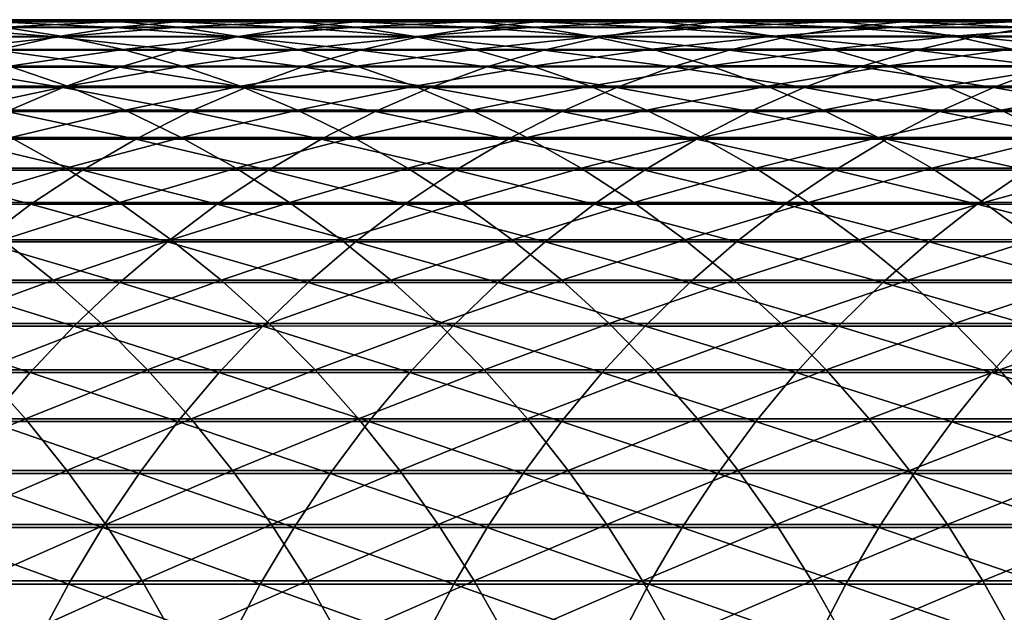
# Model space of a CAD drawing. Header units: metres. Extents: x -24 to 236, y -24 to 24.
# Tile 124 of 256: x 53.56 to 60.48, y 4.83 to 9. Entities that reach past the tile are written whole.
import ezdxf

# ---------------------------------------------------------------- set-up
doc = ezdxf.new("R2010")
doc.units = ezdxf.units.M
doc.layers.add('solid_10392024', color=7, linetype='CONTINUOUS')

msp = doc.modelspace()

# ---------------------------------------------------------------- linework, layer by layer
at = {"layer": 'solid_10392024'}
for points in [[(52.585678, 8.999969, 314.201599), (53.824661, 9.000005, 316.430511), (53.013229, 8.987483, 313.966858)], [(53.399639, 8.98604, 316.669708), (53.824661, 9.000005, 316.430511), (52.585678, 8.999969, 314.201599)], [(53.824661, 9.000005, 316.430511), (54.249722, 8.987519, 316.191254), (53.013229, 8.987483, 313.966858)], [(53.399639, 8.98604, 316.669708), (54.651859, 8.98617, 318.867004), (53.824661, 9.000005, 316.430511)], [(53.824661, 9.000005, 316.430511), (55.074291, 9.000135, 318.62323), (54.249722, 8.987519, 316.191254)], [(54.651859, 8.98617, 318.867004), (55.074291, 9.000135, 318.62323), (53.824661, 9.000005, 316.430511)], [(55.074291, 9.000135, 318.62323), (55.496758, 8.98765, 318.379425), (54.249722, 8.987519, 316.191254)], [(54.651859, 8.98617, 318.867004), (55.914646, 8.98635, 321.027893), (55.074291, 9.000135, 318.62323)], [(55.074291, 9.000135, 318.62323), (56.334385, 9.000317, 320.77951), (55.496758, 8.98765, 318.379425)], [(55.914646, 8.98635, 321.027893), (56.334385, 9.000317, 320.77951), (55.074291, 9.000135, 318.62323)], [(56.334385, 9.000317, 320.77951), (56.754154, 8.98783, 320.531097), (55.496758, 8.98765, 318.379425)], [(55.914646, 8.98635, 321.027893), (57.187828, 8.986536, 323.15213), (56.334385, 9.000317, 320.77951)], [(56.334385, 9.000317, 320.77951), (57.604755, 9.000503, 322.899048), (56.754154, 8.98783, 320.531097)], [(57.187828, 8.986536, 323.15213), (57.604755, 9.000503, 322.899048), (56.334385, 9.000317, 320.77951)], [(57.604755, 9.000503, 322.899048), (58.021721, 8.988016, 322.645935), (56.754154, 8.98783, 320.531097)], [(57.187828, 8.986536, 323.15213), (58.471222, 8.986692, 325.23941), (57.604755, 9.000503, 322.899048)], [(57.604755, 9.000503, 322.899048), (58.885231, 9.000659, 324.981567), (58.021721, 8.988016, 322.645935)], [(58.471222, 8.986692, 325.23941), (58.885231, 9.000659, 324.981567), (57.604755, 9.000503, 322.899048)], [(58.885231, 9.000659, 324.981567), (59.299274, 8.988173, 324.723724), (58.021721, 8.988016, 322.645935)], [(58.471222, 8.986692, 325.23941), (59.764652, 8.986794, 327.28949), (58.885231, 9.000659, 324.981567)], [(58.885231, 9.000659, 324.981567), (60.175617, 9.00076, 327.026825), (59.299274, 8.988173, 324.723724)], [(59.764652, 8.986794, 327.28949), (60.175617, 9.00076, 327.026825), (58.885231, 9.000659, 324.981567)], [(60.175617, 9.00076, 327.026825), (60.58662, 8.988273, 326.76413), (59.299274, 8.988173, 324.723724)], [(59.764652, 8.986794, 327.28949), (61.067944, 8.986822, 329.302094), (60.175617, 9.00076, 327.026825)], [(60.175617, 9.00076, 327.026825), (61.475742, 9.00079, 329.034515), (60.58662, 8.988273, 326.76413)], [(61.067944, 8.986822, 329.302094), (61.475742, 9.00079, 329.034515), (60.175617, 9.00076, 327.026825)], [(52.554688, 8.878997, 317.145264), (53.812061, 8.879126, 319.351593), (52.975899, 8.945664, 316.908203)], [(53.43956, 8.948583, 313.732758), (53.863419, 8.883382, 313.500061), (52.642418, 8.883426, 311.248505)], [(52.975899, 8.945664, 316.908203), (54.230705, 8.945794, 319.110016), (53.399639, 8.98604, 316.669708)], [(53.812061, 8.879126, 319.351593), (54.230705, 8.945794, 319.110016), (52.975899, 8.945664, 316.908203)], [(53.013229, 8.987483, 313.966858), (54.249722, 8.987519, 316.191254), (53.43956, 8.948583, 313.732758)], [(54.230705, 8.945794, 319.110016), (54.651859, 8.98617, 318.867004), (53.399639, 8.98604, 316.669708)], [(54.249722, 8.987519, 316.191254), (54.673565, 8.948619, 315.952728), (53.43956, 8.948583, 313.732758)], [(53.43956, 8.948583, 313.732758), (54.673565, 8.948619, 315.952728), (53.863419, 8.883382, 313.500061)], [(53.812061, 8.879126, 319.351593), (55.080208, 8.879304, 321.521698), (54.230705, 8.945794, 319.110016)], [(54.673565, 8.948619, 315.952728), (55.094948, 8.883417, 315.715546), (53.863419, 8.883382, 313.500061)], [(54.230705, 8.945794, 319.110016), (55.496178, 8.945973, 321.275543), (54.651859, 8.98617, 318.867004)], [(55.080208, 8.879304, 321.521698), (55.496178, 8.945973, 321.275543), (54.230705, 8.945794, 319.110016)], [(54.249722, 8.987519, 316.191254), (55.496758, 8.98765, 318.379425), (54.673565, 8.948619, 315.952728)], [(55.496178, 8.945973, 321.275543), (55.914646, 8.98635, 321.027893), (54.651859, 8.98617, 318.867004)], [(55.496758, 8.98765, 318.379425), (55.918015, 8.948749, 318.136353), (54.673565, 8.948619, 315.952728)], [(54.673565, 8.948619, 315.952728), (55.918015, 8.948749, 318.136353), (55.094948, 8.883417, 315.715546)], [(55.080208, 8.879304, 321.521698), (56.358967, 8.879487, 323.655243), (55.496178, 8.945973, 321.275543)], [(55.918015, 8.948749, 318.136353), (56.33683, 8.883546, 317.894653), (55.094948, 8.883417, 315.715546)], [(55.496178, 8.945973, 321.275543), (56.772156, 8.946158, 323.404449), (55.914646, 8.98635, 321.027893)], [(56.358967, 8.879487, 323.655243), (56.772156, 8.946158, 323.404449), (55.496178, 8.945973, 321.275543)], [(55.496758, 8.98765, 318.379425), (56.754154, 8.98783, 320.531097), (55.918015, 8.948749, 318.136353)], [(56.772156, 8.946158, 323.404449), (57.187828, 8.986536, 323.15213), (55.914646, 8.98635, 321.027893)], [(56.754154, 8.98783, 320.531097), (57.172726, 8.948928, 320.283386), (55.918015, 8.948749, 318.136353)], [(55.918015, 8.948749, 318.136353), (57.172726, 8.948928, 320.283386), (56.33683, 8.883546, 317.894653)], [(57.172726, 8.948928, 320.283386), (57.588867, 8.883724, 320.037109), (56.33683, 8.883546, 317.894653)], [(56.358967, 8.879487, 323.655243), (57.648167, 8.879642, 325.752014), (56.772156, 8.946158, 323.404449)], [(56.754154, 8.98783, 320.531097), (58.021721, 8.988016, 322.645935), (57.172726, 8.948928, 320.283386)], [(56.772156, 8.946158, 323.404449), (58.058464, 8.946314, 325.49649), (57.187828, 8.986536, 323.15213)], [(57.648167, 8.879642, 325.752014), (58.058464, 8.946314, 325.49649), (56.772156, 8.946158, 323.404449)], [(58.021721, 8.988016, 322.645935), (58.437496, 8.949113, 322.393555), (57.172726, 8.948928, 320.283386)], [(57.172726, 8.948928, 320.283386), (58.437496, 8.949113, 322.393555), (57.588867, 8.883724, 320.037109)], [(58.058464, 8.946314, 325.49649), (58.471222, 8.986692, 325.23941), (57.187828, 8.986536, 323.15213)], [(58.437496, 8.949113, 322.393555), (58.850857, 8.883908, 322.142639), (57.588867, 8.883724, 320.037109)], [(57.648167, 8.879642, 325.752014), (58.947647, 8.879741, 327.811676), (58.058464, 8.946314, 325.49649)], [(58.021721, 8.988016, 322.645935), (59.299274, 8.988173, 324.723724), (58.437496, 8.949113, 322.393555)], [(58.058464, 8.946314, 325.49649), (59.354927, 8.946414, 327.551361), (58.471222, 8.986692, 325.23941)], [(58.947647, 8.879741, 327.811676), (59.354927, 8.946414, 327.551361), (58.058464, 8.946314, 325.49649)], [(59.299274, 8.988173, 324.723724), (59.712135, 8.949268, 324.466583), (58.437496, 8.949113, 322.393555)], [(58.437496, 8.949113, 322.393555), (59.712135, 8.949268, 324.466583), (58.850857, 8.883908, 322.142639)], [(59.354927, 8.946414, 327.551361), (59.764652, 8.986794, 327.28949), (58.471222, 8.986692, 325.23941)], [(59.712135, 8.949268, 324.466583), (60.122597, 8.884063, 324.210938), (58.850857, 8.883908, 322.142639)], [(58.947647, 8.879741, 327.811676), (60.257244, 8.87977, 329.834015), (59.354927, 8.946414, 327.551361)], [(59.299274, 8.988173, 324.723724), (60.58662, 8.988273, 326.76413), (59.712135, 8.949268, 324.466583)], [(59.354927, 8.946414, 327.551361), (60.661381, 8.946444, 329.568848), (59.764652, 8.986794, 327.28949)], [(60.257244, 8.87977, 329.834015), (60.661381, 8.946444, 329.568848), (59.354927, 8.946414, 327.551361)], [(60.58662, 8.988273, 326.76413), (60.996445, 8.949368, 326.502197), (59.712135, 8.949268, 324.466583)], [(59.712135, 8.949268, 324.466583), (60.996445, 8.949368, 326.502197), (60.122597, 8.884063, 324.210938)], [(60.661381, 8.946444, 329.568848), (61.067944, 8.986822, 329.302094), (59.764652, 8.986794, 327.28949)], [(60.996445, 8.949368, 326.502197), (61.403893, 8.884162, 326.24176), (60.122597, 8.884063, 324.210938)], [(60.257244, 8.87977, 329.834015), (61.576786, 8.879724, 331.818695), (60.661381, 8.946444, 329.568848)], [(53.397167, 8.786361, 319.591034), (53.812061, 8.879126, 319.351593), (52.554688, 8.878997, 317.145264)], [(52.642418, 8.883426, 311.248505), (53.863419, 8.883382, 313.500061), (53.064915, 8.792116, 311.022186)], [(53.863419, 8.883382, 313.500061), (54.283554, 8.792072, 313.269379), (53.064915, 8.792116, 311.022186)], [(53.397167, 8.786361, 319.591034), (54.667961, 8.786537, 321.765656), (53.812061, 8.879126, 319.351593)], [(54.667961, 8.786537, 321.765656), (55.080208, 8.879304, 321.521698), (53.812061, 8.879126, 319.351593)], [(53.863419, 8.883382, 313.500061), (55.094948, 8.883417, 315.715546), (54.283554, 8.792072, 313.269379)], [(55.094948, 8.883417, 315.715546), (55.512634, 8.792108, 315.480469), (54.283554, 8.792072, 313.269379)], [(54.667961, 8.786537, 321.765656), (55.949474, 8.786719, 323.903809), (55.080208, 8.879304, 321.521698)], [(55.949474, 8.786719, 323.903809), (56.358967, 8.879487, 323.655243), (55.080208, 8.879304, 321.521698)], [(55.094948, 8.883417, 315.715546), (56.33683, 8.883546, 317.894653), (55.512634, 8.792108, 315.480469)], [(56.33683, 8.883546, 317.894653), (56.751968, 8.792235, 317.655121), (55.512634, 8.792108, 315.480469)], [(55.949474, 8.786719, 323.903809), (57.241543, 8.786872, 326.005249), (56.358967, 8.879487, 323.655243)], [(56.33683, 8.883546, 317.894653), (57.588867, 8.883724, 320.037109), (56.751968, 8.792235, 317.655121)], [(57.241543, 8.786872, 326.005249), (57.648167, 8.879642, 325.752014), (56.358967, 8.879487, 323.655243)], [(57.588867, 8.883724, 320.037109), (58.001354, 8.792412, 319.79303), (56.751968, 8.792235, 317.655121)], [(57.241543, 8.786872, 326.005249), (58.544014, 8.78697, 328.069672), (57.648167, 8.879642, 325.752014)], [(57.588867, 8.883724, 320.037109), (58.850857, 8.883908, 322.142639), (58.001354, 8.792412, 319.79303)], [(58.544014, 8.78697, 328.069672), (58.947647, 8.879741, 327.811676), (57.648167, 8.879642, 325.752014)], [(58.850857, 8.883908, 322.142639), (59.26059, 8.792594, 321.893921), (58.001354, 8.792412, 319.79303)], [(58.544014, 8.78697, 328.069672), (59.85672, 8.786999, 330.096802), (58.947647, 8.879741, 327.811676)], [(58.850857, 8.883908, 322.142639), (60.122597, 8.884063, 324.210938), (59.26059, 8.792594, 321.893921)], [(59.85672, 8.786999, 330.096802), (60.257244, 8.87977, 329.834015), (58.947647, 8.879741, 327.811676)], [(60.122597, 8.884063, 324.210938), (60.529461, 8.792747, 323.95755), (59.26059, 8.792594, 321.893921)], [(59.85672, 8.786999, 330.096802), (61.179508, 8.786953, 332.086365), (60.257244, 8.87977, 329.834015)], [(60.122597, 8.884063, 324.210938), (61.403893, 8.884162, 326.24176), (60.529461, 8.792747, 323.95755)], [(61.179508, 8.786953, 332.086365), (61.576786, 8.879724, 331.818695), (60.257244, 8.87977, 329.834015)], [(53.064915, 8.792116, 311.022186), (54.283554, 8.792072, 313.269379), (53.482426, 8.674966, 310.798523)], [(54.283554, 8.792072, 313.269379), (54.698734, 8.674923, 313.041443), (53.482426, 8.674966, 310.798523)], [(54.283554, 8.792072, 313.269379), (55.512634, 8.792108, 315.480469), (54.698734, 8.674923, 313.041443)], [(55.512634, 8.792108, 315.480469), (55.925396, 8.674958, 315.248169), (54.698734, 8.674923, 313.041443)], [(55.512634, 8.792108, 315.480469), (56.751968, 8.792235, 317.655121), (55.925396, 8.674958, 315.248169)], [(56.751968, 8.792235, 317.655121), (57.162212, 8.675083, 317.418365), (55.925396, 8.674958, 315.248169)], [(56.751968, 8.792235, 317.655121), (58.001354, 8.792412, 319.79303), (57.162212, 8.675083, 317.418365)], [(58.001354, 8.792412, 319.79303), (58.408981, 8.675258, 319.551788), (57.162212, 8.675083, 317.418365)], [(58.001354, 8.792412, 319.79303), (59.26059, 8.792594, 321.893921), (58.408981, 8.675258, 319.551788)], [(59.26059, 8.792594, 321.893921), (59.665489, 8.675437, 321.648163), (58.408981, 8.675258, 319.551788)], [(59.26059, 8.792594, 321.893921), (60.529461, 8.792747, 323.95755), (59.665489, 8.675437, 321.648163)], [(60.529461, 8.792747, 323.95755), (60.931522, 8.675588, 323.707153), (59.665489, 8.675437, 321.648163)], [(52.987232, 8.667773, 319.827576), (54.260643, 8.667947, 322.006683), (53.397167, 8.786361, 319.591034)], [(54.260643, 8.667947, 322.006683), (54.667961, 8.786537, 321.765656), (53.397167, 8.786361, 319.591034)], [(54.260643, 8.667947, 322.006683), (55.54488, 8.668126, 324.149414), (54.667961, 8.786537, 321.765656)], [(55.54488, 8.668126, 324.149414), (55.949474, 8.786719, 323.903809), (54.667961, 8.786537, 321.765656)], [(55.54488, 8.668126, 324.149414), (56.839783, 8.668277, 326.255463), (55.949474, 8.786719, 323.903809)], [(56.839783, 8.668277, 326.255463), (57.241543, 8.786872, 326.005249), (55.949474, 8.786719, 323.903809)], [(56.839783, 8.668277, 326.255463), (58.145206, 8.668374, 328.324554), (57.241543, 8.786872, 326.005249)], [(58.145206, 8.668374, 328.324554), (58.544014, 8.78697, 328.069672), (57.241543, 8.786872, 326.005249)], [(58.145206, 8.668374, 328.324554), (59.460991, 8.668403, 330.356445), (58.544014, 8.78697, 328.069672)], [(59.460991, 8.668403, 330.356445), (59.85672, 8.786999, 330.096802), (58.544014, 8.78697, 328.069672)], [(59.460991, 8.668403, 330.356445), (60.786983, 8.668357, 332.35083), (59.85672, 8.786999, 330.096802)], [(60.786983, 8.668357, 332.35083), (61.179508, 8.786953, 332.086365), (59.85672, 8.786999, 330.096802)], [(52.583469, 8.52371, 320.060577), (53.859455, 8.523881, 322.24411), (52.987232, 8.667773, 319.827576)], [(53.482426, 8.674966, 310.798523), (53.893726, 8.53232, 310.578186), (52.690147, 8.532405, 308.303619)], [(53.859455, 8.523881, 322.24411), (54.260643, 8.667947, 322.006683), (52.987232, 8.667773, 319.827576)], [(53.482426, 8.674966, 310.798523), (54.698734, 8.674923, 313.041443), (53.893726, 8.53232, 310.578186)], [(53.859455, 8.523881, 322.24411), (55.146374, 8.524057, 324.391327), (54.260643, 8.667947, 322.006683)], [(54.698734, 8.674923, 313.041443), (55.107742, 8.532277, 312.816864), (53.893726, 8.53232, 310.578186)], [(55.146374, 8.524057, 324.391327), (55.54488, 8.668126, 324.149414), (54.260643, 8.667947, 322.006683)], [(54.698734, 8.674923, 313.041443), (55.925396, 8.674958, 315.248169), (55.107742, 8.532277, 312.816864)], [(55.925396, 8.674958, 315.248169), (56.332016, 8.532311, 315.019318), (55.107742, 8.532277, 312.816864)], [(55.146374, 8.524057, 324.391327), (56.444069, 8.524205, 326.501923), (55.54488, 8.668126, 324.149414)], [(56.444069, 8.524205, 326.501923), (56.839783, 8.668277, 326.255463), (55.54488, 8.668126, 324.149414)], [(55.925396, 8.674958, 315.248169), (57.162212, 8.675083, 317.418365), (56.332016, 8.532311, 315.019318)], [(57.162212, 8.675083, 317.418365), (57.566353, 8.532435, 317.18515), (56.332016, 8.532311, 315.019318)], [(56.444069, 8.524205, 326.501923), (57.752399, 8.524302, 328.575623), (56.839783, 8.668277, 326.255463)], [(57.752399, 8.524302, 328.575623), (58.145206, 8.668374, 328.324554), (56.839783, 8.668277, 326.255463)], [(57.162212, 8.675083, 317.418365), (58.408981, 8.675258, 319.551788), (57.566353, 8.532435, 317.18515)], [(58.408981, 8.675258, 319.551788), (58.810543, 8.532606, 319.314148), (57.566353, 8.532435, 317.18515)], [(57.752399, 8.524302, 328.575623), (59.071213, 8.524329, 330.612183), (58.145206, 8.668374, 328.324554)], [(59.071213, 8.524329, 330.612183), (59.460991, 8.668403, 330.356445), (58.145206, 8.668374, 328.324554)], [(58.408981, 8.675258, 319.551788), (59.665489, 8.675437, 321.648163), (58.810543, 8.532606, 319.314148)], [(59.665489, 8.675437, 321.648163), (60.064365, 8.532784, 321.406036), (58.810543, 8.532606, 319.314148)], [(59.071213, 8.524329, 330.612183), (60.400364, 8.524284, 332.611328), (59.460991, 8.668403, 330.356445)], [(60.400364, 8.524284, 332.611328), (60.786983, 8.668357, 332.35083), (59.460991, 8.668403, 330.356445)], [(59.665489, 8.675437, 321.648163), (60.931522, 8.675588, 323.707153), (60.064365, 8.532784, 321.406036)], [(60.931522, 8.675588, 323.707153), (61.327606, 8.532931, 323.46048), (60.064365, 8.532784, 321.406036)], [(60.400364, 8.524284, 332.611328), (61.739704, 8.524174, 334.572784), (60.786983, 8.668357, 332.35083)], [(53.465576, 8.354763, 322.477203), (53.859455, 8.523881, 322.24411), (52.583469, 8.52371, 320.060577)], [(52.690147, 8.532405, 308.303619), (53.893726, 8.53232, 310.578186), (53.096199, 8.364679, 308.09137)], [(53.893726, 8.53232, 310.578186), (54.297607, 8.364596, 310.361847), (53.096199, 8.364679, 308.09137)], [(53.465576, 8.354763, 322.477203), (54.755127, 8.354937, 324.628815), (53.859455, 8.523881, 322.24411)], [(54.755127, 8.354937, 324.628815), (55.146374, 8.524057, 324.391327), (53.859455, 8.523881, 322.24411)], [(53.893726, 8.53232, 310.578186), (55.107742, 8.532277, 312.816864), (54.297607, 8.364596, 310.361847)], [(55.107742, 8.532277, 312.816864), (55.509369, 8.364555, 312.596375), (54.297607, 8.364596, 310.361847)], [(54.755127, 8.354937, 324.628815), (56.055565, 8.355082, 326.743866), (55.146374, 8.524057, 324.391327)], [(55.107742, 8.532277, 312.816864), (56.332016, 8.532311, 315.019318), (55.509369, 8.364555, 312.596375)], [(56.055565, 8.355082, 326.743866), (56.444069, 8.524205, 326.501923), (55.146374, 8.524057, 324.391327)], [(56.332016, 8.532311, 315.019318), (56.7313, 8.364589, 314.794586), (55.509369, 8.364555, 312.596375)], [(56.055565, 8.355082, 326.743866), (57.366749, 8.355175, 328.822113), (56.444069, 8.524205, 326.501923)], [(56.332016, 8.532311, 315.019318), (57.566353, 8.532435, 317.18515), (56.7313, 8.364589, 314.794586)], [(57.366749, 8.355175, 328.822113), (57.752399, 8.524302, 328.575623), (56.444069, 8.524205, 326.501923)], [(57.566353, 8.532435, 317.18515), (57.963203, 8.36471, 316.956146), (56.7313, 8.364589, 314.794586)], [(57.366749, 8.355175, 328.822113), (58.688538, 8.355203, 330.863281), (57.752399, 8.524302, 328.575623)], [(57.566353, 8.532435, 317.18515), (58.810543, 8.532606, 319.314148), (57.963203, 8.36471, 316.956146)], [(58.688538, 8.355203, 330.863281), (59.071213, 8.524329, 330.612183), (57.752399, 8.524302, 328.575623)], [(58.810543, 8.532606, 319.314148), (59.204861, 8.364878, 319.080811), (57.963203, 8.36471, 316.956146)], [(58.688538, 8.355203, 330.863281), (60.02079, 8.355159, 332.867065), (59.071213, 8.524329, 330.612183)], [(58.810543, 8.532606, 319.314148), (60.064365, 8.532784, 321.406036), (59.204861, 8.364878, 319.080811)], [(60.02079, 8.355159, 332.867065), (60.400364, 8.524284, 332.611328), (59.071213, 8.524329, 330.612183)], [(60.064365, 8.532784, 321.406036), (60.456047, 8.365051, 321.168274), (59.204861, 8.364878, 319.080811)], [(60.02079, 8.355159, 332.867065), (61.363361, 8.35505, 334.833252), (60.400364, 8.524284, 332.611328)], [(60.064365, 8.532784, 321.406036), (61.327606, 8.532931, 323.46048), (60.456047, 8.365051, 321.168274)], [(61.363361, 8.35505, 334.833252), (61.739704, 8.524174, 334.572784), (60.400364, 8.524284, 332.611328)], [(61.327606, 8.532931, 323.46048), (61.716545, 8.365196, 323.218262), (60.456047, 8.365051, 321.168274)], [(53.080162, 8.161091, 322.705292), (54.372288, 8.16126, 324.861206), (53.465576, 8.354763, 322.477203)], [(53.096199, 8.364679, 308.09137), (54.297607, 8.364596, 310.361847), (53.493599, 8.172371, 307.883606)], [(54.372288, 8.16126, 324.861206), (54.755127, 8.354937, 324.628815), (53.465576, 8.354763, 322.477203)], [(54.297607, 8.364596, 310.361847), (54.692886, 8.17229, 310.150085), (53.493599, 8.172371, 307.883606)], [(54.297607, 8.364596, 310.361847), (55.509369, 8.364555, 312.596375), (54.692886, 8.17229, 310.150085)], [(54.372288, 8.16126, 324.861206), (55.675411, 8.161401, 326.980621), (54.755127, 8.354937, 324.628815)], [(55.509369, 8.364555, 312.596375), (55.902443, 8.172249, 312.380554), (54.692886, 8.17229, 310.150085)], [(55.675411, 8.161401, 326.980621), (56.055565, 8.355082, 326.743866), (54.755127, 8.354937, 324.628815)], [(55.509369, 8.364555, 312.596375), (56.7313, 8.364589, 314.794586), (55.902443, 8.172249, 312.380554)], [(55.675411, 8.161401, 326.980621), (56.989388, 8.161492, 329.063293), (56.055565, 8.355082, 326.743866)], [(56.7313, 8.364589, 314.794586), (57.122078, 8.172282, 314.574646), (55.902443, 8.172249, 312.380554)], [(56.989388, 8.161492, 329.063293), (57.366749, 8.355175, 328.822113), (56.055565, 8.355082, 326.743866)], [(56.7313, 8.364589, 314.794586), (57.963203, 8.36471, 316.956146), (57.122078, 8.172282, 314.574646)], [(56.989388, 8.161492, 329.063293), (58.314087, 8.161519, 331.108978), (57.366749, 8.355175, 328.822113)], [(57.963203, 8.36471, 316.956146), (58.351601, 8.1724, 316.732025), (57.122078, 8.172282, 314.574646)], [(58.314087, 8.161519, 331.108978), (58.688538, 8.355203, 330.863281), (57.366749, 8.355175, 328.822113)], [(57.963203, 8.36471, 316.956146), (59.204861, 8.364878, 319.080811), (58.351601, 8.1724, 316.732025)], [(58.314087, 8.161519, 331.108978), (59.649372, 8.161477, 333.11734), (58.688538, 8.355203, 330.863281)], [(59.204861, 8.364878, 319.080811), (59.590778, 8.172565, 318.852448), (58.351601, 8.1724, 316.732025)], [(59.649372, 8.161477, 333.11734), (60.02079, 8.355159, 332.867065), (58.688538, 8.355203, 330.863281)], [(59.204861, 8.364878, 319.080811), (60.456047, 8.365051, 321.168274), (59.590778, 8.172565, 318.852448)], [(60.456047, 8.365051, 321.168274), (60.839386, 8.172733, 320.935577), (59.590778, 8.172565, 318.852448)], [(59.649372, 8.161477, 333.11734), (60.995102, 8.161371, 335.088104), (60.02079, 8.355159, 332.867065)], [(60.995102, 8.161371, 335.088104), (61.363361, 8.35505, 334.833252), (60.02079, 8.355159, 332.867065)], [(60.456047, 8.365051, 321.168274), (61.716545, 8.365196, 323.218262), (60.839386, 8.172733, 320.935577)], [(53.493599, 8.172371, 307.883606), (53.88118, 7.956043, 307.681), (52.69434, 7.956136, 305.382721)], [(53.493599, 8.172371, 307.883606), (54.692886, 8.17229, 310.150085), (53.88118, 7.956043, 307.681)], [(54.692886, 8.17229, 310.150085), (55.078396, 7.955964, 309.943573), (53.88118, 7.956043, 307.681)], [(54.692886, 8.17229, 310.150085), (55.902443, 8.172249, 312.380554), (55.078396, 7.955964, 309.943573)], [(55.902443, 8.172249, 312.380554), (56.285801, 7.955925, 312.170074), (55.078396, 7.955964, 309.943573)], [(55.902443, 8.172249, 312.380554), (57.122078, 8.172282, 314.574646), (56.285801, 7.955925, 312.170074)], [(57.122078, 8.172282, 314.574646), (57.503201, 7.955956, 314.360138), (56.285801, 7.955925, 312.170074)], [(57.122078, 8.172282, 314.574646), (58.351601, 8.1724, 316.732025), (57.503201, 7.955956, 314.360138)], [(58.351601, 8.1724, 316.732025), (58.730396, 7.956072, 316.513428), (57.503201, 7.955956, 314.360138)], [(58.351601, 8.1724, 316.732025), (59.590778, 8.172565, 318.852448), (58.730396, 7.956072, 316.513428)], [(59.590778, 8.172565, 318.852448), (59.967159, 7.956232, 318.6297), (58.730396, 7.956072, 316.513428)], [(59.590778, 8.172565, 318.852448), (60.839386, 8.172733, 320.935577), (59.967159, 7.956232, 318.6297)], [(60.839386, 8.172733, 320.935577), (61.213249, 7.956396, 320.708649), (59.967159, 7.956232, 318.6297)], [(52.70435, 7.943432, 322.927673), (53.998985, 7.943596, 325.087799), (53.080162, 8.161091, 322.705292)], [(53.998985, 7.943596, 325.087799), (54.372288, 8.16126, 324.861206), (53.080162, 8.161091, 322.705292)], [(53.998985, 7.943596, 325.087799), (55.304722, 7.943735, 327.211487), (54.372288, 8.16126, 324.861206)], [(55.304722, 7.943735, 327.211487), (55.675411, 8.161401, 326.980621), (54.372288, 8.16126, 324.861206)], [(55.304722, 7.943735, 327.211487), (56.621426, 7.943823, 329.298492), (55.675411, 8.161401, 326.980621)], [(56.621426, 7.943823, 329.298492), (56.989388, 8.161492, 329.063293), (55.675411, 8.161401, 326.980621)], [(56.621426, 7.943823, 329.298492), (57.948963, 7.94385, 331.348541), (56.989388, 8.161492, 329.063293)], [(57.948963, 7.94385, 331.348541), (58.314087, 8.161519, 331.108978), (56.989388, 8.161492, 329.063293)], [(57.948963, 7.94385, 331.348541), (59.287205, 7.943808, 333.361328), (58.314087, 8.161519, 331.108978)], [(59.287205, 7.943808, 333.361328), (59.649372, 8.161477, 333.11734), (58.314087, 8.161519, 331.108978)], [(59.287205, 7.943808, 333.361328), (60.636021, 7.943705, 335.336639), (59.649372, 8.161477, 333.11734)], [(60.636021, 7.943705, 335.336639), (60.995102, 8.161371, 335.088104), (59.649372, 8.161477, 333.11734)], [(52.339237, 7.702427, 323.143738), (53.636318, 7.702587, 325.307922), (52.70435, 7.943432, 322.927673)], [(52.69434, 7.956136, 305.382721), (53.88118, 7.956043, 307.681), (53.072895, 7.716422, 305.189575)], [(53.636318, 7.702587, 325.307922), (53.998985, 7.943596, 325.087799), (52.70435, 7.943432, 322.927673)], [(53.88118, 7.956043, 307.681), (54.257801, 7.716332, 307.484131), (53.072895, 7.716422, 305.189575)], [(53.636318, 7.702587, 325.307922), (54.944595, 7.702721, 327.43576), (53.998985, 7.943596, 325.087799)], [(53.88118, 7.956043, 307.681), (55.078396, 7.955964, 309.943573), (54.257801, 7.716332, 307.484131)], [(54.944595, 7.702721, 327.43576), (55.304722, 7.943735, 327.211487), (53.998985, 7.943596, 325.087799)], [(55.078396, 7.955964, 309.943573), (55.453007, 7.716256, 309.742889), (54.257801, 7.716332, 307.484131)], [(54.944595, 7.702721, 327.43576), (56.263943, 7.702807, 329.526978), (55.304722, 7.943735, 327.211487)], [(55.078396, 7.955964, 309.943573), (56.285801, 7.955925, 312.170074), (55.453007, 7.716256, 309.742889)], [(56.263943, 7.702807, 329.526978), (56.621426, 7.943823, 329.298492), (55.304722, 7.943735, 327.211487)], [(56.285801, 7.955925, 312.170074), (56.658318, 7.716217, 311.965546), (55.453007, 7.716256, 309.742889)], [(56.263943, 7.702807, 329.526978), (57.594238, 7.702832, 331.581268), (56.621426, 7.943823, 329.298492)], [(56.285801, 7.955925, 312.170074), (57.503201, 7.955956, 314.360138), (56.658318, 7.716217, 311.965546)], [(57.594238, 7.702832, 331.581268), (57.948963, 7.94385, 331.348541), (56.621426, 7.943823, 329.298492)], [(57.503201, 7.955956, 314.360138), (57.873547, 7.716248, 314.151703), (56.658318, 7.716217, 311.965546)], [(57.503201, 7.955956, 314.360138), (58.730396, 7.956072, 316.513428), (57.873547, 7.716248, 314.151703)], [(57.594238, 7.702832, 331.581268), (58.935356, 7.702792, 333.598419), (57.948963, 7.94385, 331.348541)], [(58.730396, 7.956072, 316.513428), (59.098484, 7.71636, 316.301025), (57.873547, 7.716248, 314.151703)], [(58.935356, 7.702792, 333.598419), (59.287205, 7.943808, 333.361328), (57.948963, 7.94385, 331.348541)], [(58.730396, 7.956072, 316.513428), (59.967159, 7.956232, 318.6297), (59.098484, 7.71636, 316.301025)], [(58.935356, 7.702792, 333.598419), (60.287163, 7.702692, 335.578094), (59.287205, 7.943808, 333.361328)], [(59.967159, 7.956232, 318.6297), (60.332897, 7.716515, 318.413269), (59.098484, 7.71636, 316.301025)], [(60.287163, 7.702692, 335.578094), (60.636021, 7.943705, 335.336639), (59.287205, 7.943808, 333.361328)], [(59.967159, 7.956232, 318.6297), (61.213249, 7.956396, 320.708649), (60.332897, 7.716515, 318.413269)], [(60.287163, 7.702692, 335.578094), (61.649536, 7.702548, 337.52005), (60.636021, 7.943705, 335.336639)], [(61.213249, 7.956396, 320.708649), (61.576546, 7.716674, 320.488129), (60.332897, 7.716515, 318.413269)], [(53.285343, 7.438939, 325.520996), (53.636318, 7.702587, 325.307922), (52.339237, 7.702427, 323.143738)], [(53.072895, 7.716422, 305.189575), (54.257801, 7.716332, 307.484131), (53.439323, 7.45403, 305.002625)], [(53.285343, 7.438939, 325.520996), (54.596081, 7.439068, 327.652832), (53.636318, 7.702587, 325.307922)], [(54.257801, 7.716332, 307.484131), (54.622353, 7.453943, 307.293549), (53.439323, 7.45403, 305.002625)], [(54.596081, 7.439068, 327.652832), (54.944595, 7.702721, 327.43576), (53.636318, 7.702587, 325.307922)], [(54.257801, 7.716332, 307.484131), (55.453007, 7.716256, 309.742889), (54.622353, 7.453943, 307.293549)], [(54.596081, 7.439068, 327.652832), (55.917992, 7.439151, 329.748077), (54.944595, 7.702721, 327.43576)], [(55.453007, 7.716256, 309.742889), (55.815613, 7.453868, 309.548645), (54.622353, 7.453943, 307.293549)], [(55.917992, 7.439151, 329.748077), (56.263943, 7.702807, 329.526978), (54.944595, 7.702721, 327.43576)], [(55.453007, 7.716256, 309.742889), (56.658318, 7.716217, 311.965546), (55.815613, 7.453868, 309.548645)], [(56.658318, 7.716217, 311.965546), (57.018902, 7.453832, 311.767578), (55.815613, 7.453868, 309.548645)], [(55.917992, 7.439151, 329.748077), (57.250954, 7.439176, 331.806519), (56.263943, 7.702807, 329.526978)], [(57.250954, 7.439176, 331.806519), (57.594238, 7.702832, 331.581268), (56.263943, 7.702807, 329.526978)], [(56.658318, 7.716217, 311.965546), (57.873547, 7.716248, 314.151703), (57.018902, 7.453832, 311.767578)], [(57.873547, 7.716248, 314.151703), (58.232029, 7.453861, 313.949921), (57.018902, 7.453832, 311.767578)], [(57.250954, 7.439176, 331.806519), (58.594852, 7.439137, 333.82782), (57.594238, 7.702832, 331.581268)], [(58.594852, 7.439137, 333.82782), (58.935356, 7.702792, 333.598419), (57.594238, 7.702832, 331.581268)], [(57.873547, 7.716248, 314.151703), (59.098484, 7.71636, 316.301025), (58.232029, 7.453861, 313.949921)], [(59.098484, 7.71636, 316.301025), (59.454781, 7.453969, 316.095428), (58.232029, 7.453861, 313.949921)], [(58.594852, 7.439137, 333.82782), (59.949558, 7.439041, 335.811737), (58.935356, 7.702792, 333.598419)], [(59.949558, 7.439041, 335.811737), (60.287163, 7.702692, 335.578094), (58.935356, 7.702792, 333.598419)], [(59.098484, 7.71636, 316.301025), (60.332897, 7.716515, 318.413269), (59.454781, 7.453969, 316.095428)], [(60.332897, 7.716515, 318.413269), (60.686916, 7.454119, 318.203766), (59.454781, 7.453969, 316.095428)], [(59.949558, 7.439041, 335.811737), (61.314949, 7.438901, 337.757996), (60.287163, 7.702692, 335.578094)], [(61.314949, 7.438901, 337.757996), (61.649536, 7.702548, 337.52005), (60.287163, 7.702692, 335.578094)], [(60.332897, 7.716515, 318.413269), (61.576546, 7.716674, 320.488129), (60.686916, 7.454119, 318.203766)], [(53.439323, 7.45403, 305.002625), (53.792545, 7.169729, 304.822418), (52.621674, 7.169807, 302.499451)], [(52.947102, 7.153428, 325.726288), (54.260204, 7.153552, 327.862), (53.285343, 7.438939, 325.520996)], [(54.260204, 7.153552, 327.862), (54.596081, 7.439068, 327.652832), (53.285343, 7.438939, 325.520996)], [(53.439323, 7.45403, 305.002625), (54.622353, 7.453943, 307.293549), (53.792545, 7.169729, 304.822418)], [(54.622353, 7.453943, 307.293549), (54.97377, 7.169646, 307.109863), (53.792545, 7.169729, 304.822418)], [(54.260204, 7.153552, 327.862), (55.584587, 7.153632, 329.961182), (54.596081, 7.439068, 327.652832)], [(55.584587, 7.153632, 329.961182), (55.917992, 7.439151, 329.748077), (54.596081, 7.439068, 327.652832)], [(54.622353, 7.453943, 307.293549), (55.815613, 7.453868, 309.548645), (54.97377, 7.169646, 307.109863)], [(55.815613, 7.453868, 309.548645), (56.165154, 7.169574, 309.36142), (54.97377, 7.169646, 307.109863)], [(55.584587, 7.153632, 329.961182), (56.92012, 7.153656, 332.02359), (55.917992, 7.439151, 329.748077)], [(55.815613, 7.453868, 309.548645), (57.018902, 7.453832, 311.767578), (56.165154, 7.169574, 309.36142)], [(56.92012, 7.153656, 332.02359), (57.250954, 7.439176, 331.806519), (55.917992, 7.439151, 329.748077)], [(57.018902, 7.453832, 311.767578), (57.366493, 7.169539, 311.576721), (56.165154, 7.169574, 309.36142)], [(56.92012, 7.153656, 332.02359), (58.266697, 7.153618, 334.04892), (57.250954, 7.439176, 331.806519)], [(57.018902, 7.453832, 311.767578), (58.232029, 7.453861, 313.949921), (57.366493, 7.169539, 311.576721)], [(58.266697, 7.153618, 334.04892), (58.594852, 7.439137, 333.82782), (57.250954, 7.439176, 331.806519)], [(58.232029, 7.453861, 313.949921), (58.577591, 7.169568, 313.755432), (57.366493, 7.169539, 311.576721)], [(58.232029, 7.453861, 313.949921), (59.454781, 7.453969, 316.095428), (58.577591, 7.169568, 313.755432)], [(58.266697, 7.153618, 334.04892), (59.624195, 7.153525, 336.036926), (58.594852, 7.439137, 333.82782)], [(59.454781, 7.453969, 316.095428), (59.798237, 7.169672, 315.897247), (58.577591, 7.169568, 313.755432)], [(59.624195, 7.153525, 336.036926), (59.949558, 7.439041, 335.811737), (58.594852, 7.439137, 333.82782)], [(59.454781, 7.453969, 316.095428), (60.686916, 7.454119, 318.203766), (59.798237, 7.169672, 315.897247)], [(59.624195, 7.153525, 336.036926), (60.9925, 7.153392, 337.987335), (59.949558, 7.439041, 335.811737)], [(60.686916, 7.454119, 318.203766), (61.028183, 7.169816, 318.001801), (59.798237, 7.169672, 315.897247)], [(60.9925, 7.153392, 337.987335), (61.314949, 7.438901, 337.757996), (59.949558, 7.439041, 335.811737)], [(52.621674, 7.169807, 302.499451), (53.792545, 7.169729, 304.822418), (52.962318, 6.864431, 302.329803)], [(52.622581, 6.846892, 325.923279), (53.937958, 6.847012, 328.062683), (52.947102, 7.153428, 325.726288)], [(53.937958, 6.847012, 328.062683), (54.260204, 7.153552, 327.862), (52.947102, 7.153428, 325.726288)], [(53.792545, 7.169729, 304.822418), (54.131523, 6.864357, 304.649475), (52.962318, 6.864431, 302.329803)], [(53.792545, 7.169729, 304.822418), (54.97377, 7.169646, 307.109863), (54.131523, 6.864357, 304.649475)], [(53.937958, 6.847012, 328.062683), (55.264706, 6.847088, 330.165649), (54.260204, 7.153552, 327.862)], [(54.97377, 7.169646, 307.109863), (55.31102, 6.864277, 306.933563), (54.131523, 6.864357, 304.649475)], [(55.264706, 6.847088, 330.165649), (55.584587, 7.153632, 329.961182), (54.260204, 7.153552, 327.862)], [(54.97377, 7.169646, 307.109863), (56.165154, 7.169574, 309.36142), (55.31102, 6.864277, 306.933563)], [(55.264706, 6.847088, 330.165649), (56.602711, 6.84711, 332.231842), (55.584587, 7.153632, 329.961182)], [(56.165154, 7.169574, 309.36142), (56.500599, 6.864209, 309.181702), (55.31102, 6.864277, 306.933563)], [(56.602711, 6.84711, 332.231842), (56.92012, 7.153656, 332.02359), (55.584587, 7.153632, 329.961182)], [(56.165154, 7.169574, 309.36142), (57.366493, 7.169539, 311.576721), (56.500599, 6.864209, 309.181702)], [(57.366493, 7.169539, 311.576721), (57.700066, 6.864174, 311.393585), (56.500599, 6.864209, 309.181702)], [(56.602711, 6.84711, 332.231842), (57.951859, 6.847075, 334.261047), (56.92012, 7.153656, 332.02359)], [(57.951859, 6.847075, 334.261047), (58.266697, 7.153618, 334.04892), (56.92012, 7.153656, 332.02359)], [(57.366493, 7.169539, 311.576721), (58.577591, 7.169568, 313.755432), (57.700066, 6.864174, 311.393585)], [(58.577591, 7.169568, 313.755432), (58.909218, 6.864202, 313.568787), (57.700066, 6.864174, 311.393585)], [(57.951859, 6.847075, 334.261047), (59.312035, 6.846986, 336.25296), (58.266697, 7.153618, 334.04892)], [(59.312035, 6.846986, 336.25296), (59.624195, 7.153525, 336.036926), (58.266697, 7.153618, 334.04892)], [(58.577591, 7.169568, 313.755432), (59.798237, 7.169672, 315.897247), (58.909218, 6.864202, 313.568787)], [(59.798237, 7.169672, 315.897247), (60.127842, 6.864302, 315.707031), (58.909218, 6.864202, 313.568787)], [(59.312035, 6.846986, 336.25296), (60.683132, 6.846858, 338.207336), (59.624195, 7.153525, 336.036926)], [(60.683132, 6.846858, 338.207336), (60.9925, 7.153392, 337.987335), (59.624195, 7.153525, 336.036926)], [(59.798237, 7.169672, 315.897247), (61.028183, 7.169816, 318.001801), (60.127842, 6.864302, 315.707031)], [(61.028183, 7.169816, 318.001801), (61.355682, 6.864439, 317.808014), (60.127842, 6.864302, 315.707031)], [(52.962318, 6.864431, 302.329803), (54.131523, 6.864357, 304.649475), (53.287647, 6.53888, 302.167786)], [(54.131523, 6.864357, 304.649475), (54.455265, 6.53881, 304.484283), (53.287647, 6.53888, 302.167786)], [(54.131523, 6.864357, 304.649475), (55.31102, 6.864277, 306.933563), (54.455265, 6.53881, 304.484283)], [(55.31102, 6.864277, 306.933563), (55.633102, 6.538733, 306.765167), (54.455265, 6.53881, 304.484283)], [(55.31102, 6.864277, 306.933563), (56.500599, 6.864209, 309.181702), (55.633102, 6.538733, 306.765167)], [(56.500599, 6.864209, 309.181702), (56.820965, 6.538669, 309.010101), (55.633102, 6.538733, 306.765167)], [(56.500599, 6.864209, 309.181702), (57.700066, 6.864174, 311.393585), (56.820965, 6.538669, 309.010101)], [(57.700066, 6.864174, 311.393585), (58.018642, 6.538636, 311.218658), (56.820965, 6.538669, 309.010101)], [(57.700066, 6.864174, 311.393585), (58.909218, 6.864202, 313.568787), (58.018642, 6.538636, 311.218658)], [(58.909218, 6.864202, 313.568787), (59.225937, 6.538662, 313.390533), (58.018642, 6.538636, 311.218658)], [(58.909218, 6.864202, 313.568787), (60.127842, 6.864302, 315.707031), (59.225937, 6.538662, 313.390533)], [(60.127842, 6.864302, 315.707031), (60.442631, 6.538757, 315.525391), (59.225937, 6.538662, 313.390533)], [(60.127842, 6.864302, 315.707031), (61.355682, 6.864439, 317.808014), (60.442631, 6.538757, 315.525391)], [(61.355682, 6.864439, 317.808014), (61.668465, 6.538888, 317.622894), (60.442631, 6.538757, 315.525391)], [(52.312737, 6.520234, 326.111359), (53.630287, 6.520347, 328.254303), (52.622581, 6.846892, 325.923279)], [(53.630287, 6.520347, 328.254303), (53.937958, 6.847012, 328.062683), (52.622581, 6.846892, 325.923279)], [(53.630287, 6.520347, 328.254303), (54.959297, 6.52042, 330.36084), (53.937958, 6.847012, 328.062683)], [(54.959297, 6.52042, 330.36084), (55.264706, 6.847088, 330.165649), (53.937958, 6.847012, 328.062683)], [(54.959297, 6.52042, 330.36084), (56.299656, 6.520442, 332.430695), (55.264706, 6.847088, 330.165649)], [(56.299656, 6.520442, 332.430695), (56.602711, 6.84711, 332.231842), (55.264706, 6.847088, 330.165649)], [(56.299656, 6.520442, 332.430695), (57.651257, 6.520408, 334.463593), (56.602711, 6.84711, 332.231842)], [(57.651257, 6.520408, 334.463593), (57.951859, 6.847075, 334.261047), (56.602711, 6.84711, 332.231842)], [(57.651257, 6.520408, 334.463593), (59.013992, 6.520323, 336.459259), (57.951859, 6.847075, 334.261047)], [(59.013992, 6.520323, 336.459259), (59.312035, 6.846986, 336.25296), (57.951859, 6.847075, 334.261047)], [(59.013992, 6.520323, 336.459259), (60.387756, 6.520201, 338.417419), (59.312035, 6.846986, 336.25296)], [(60.387756, 6.520201, 338.417419), (60.683132, 6.846858, 338.207336), (59.312035, 6.846986, 336.25296)], [(60.387756, 6.520201, 338.417419), (61.772434, 6.520064, 340.33783), (60.683132, 6.846858, 338.207336)], [(53.338093, 6.174519, 328.436279), (53.630287, 6.520347, 328.254303), (52.312737, 6.520234, 326.111359)], [(53.287647, 6.53888, 302.167786), (53.59671, 6.194112, 302.013855), (52.440975, 6.194162, 299.665039)], [(53.287647, 6.53888, 302.167786), (54.455265, 6.53881, 304.484283), (53.59671, 6.194112, 302.013855)], [(53.338093, 6.174519, 328.436279), (54.66925, 6.174588, 330.546234), (53.630287, 6.520347, 328.254303)], [(54.455265, 6.53881, 304.484283), (54.762814, 6.194045, 304.327362), (53.59671, 6.194112, 302.013855)], [(54.66925, 6.174588, 330.546234), (54.959297, 6.52042, 330.36084), (53.630287, 6.520347, 328.254303)], [(54.455265, 6.53881, 304.484283), (55.633102, 6.538733, 306.765167), (54.762814, 6.194045, 304.327362)], [(54.66925, 6.174588, 330.546234), (56.011848, 6.174609, 332.619537), (54.959297, 6.52042, 330.36084)], [(55.633102, 6.538733, 306.765167), (55.939083, 6.193973, 306.605225), (54.762814, 6.194045, 304.327362)], [(56.011848, 6.174609, 332.619537), (56.299656, 6.520442, 332.430695), (54.959297, 6.52042, 330.36084)], [(55.633102, 6.538733, 306.765167), (56.820965, 6.538669, 309.010101), (55.939083, 6.193973, 306.605225)], [(56.820965, 6.538669, 309.010101), (57.125309, 6.193911, 308.847046), (55.939083, 6.193973, 306.605225)], [(56.011848, 6.174609, 332.619537), (57.36578, 6.174576, 334.655914), (56.299656, 6.520442, 332.430695)], [(57.36578, 6.174576, 334.655914), (57.651257, 6.520408, 334.463593), (56.299656, 6.520442, 332.430695)], [(56.820965, 6.538669, 309.010101), (58.018642, 6.538636, 311.218658), (57.125309, 6.193911, 308.847046)], [(58.018642, 6.538636, 311.218658), (58.321289, 6.193881, 311.05249), (57.125309, 6.193911, 308.847046)], [(57.36578, 6.174576, 334.655914), (58.730946, 6.174496, 336.655151), (57.651257, 6.520408, 334.463593)], [(58.730946, 6.174496, 336.655151), (59.013992, 6.520323, 336.459259), (57.651257, 6.520408, 334.463593)], [(58.018642, 6.538636, 311.218658), (59.225937, 6.538662, 313.390533), (58.321289, 6.193881, 311.05249)], [(59.225937, 6.538662, 313.390533), (59.526817, 6.193905, 313.221191), (58.321289, 6.193881, 311.05249)], [(58.730946, 6.174496, 336.655151), (60.107239, 6.174381, 338.616913), (59.013992, 6.520323, 336.459259)], [(60.107239, 6.174381, 338.616913), (60.387756, 6.520201, 338.417419), (59.013992, 6.520323, 336.459259)], [(59.225937, 6.538662, 313.390533), (60.442631, 6.538757, 315.525391), (59.526817, 6.193905, 313.221191)], [(60.442631, 6.538757, 315.525391), (60.741673, 6.193995, 315.352814), (59.526817, 6.193905, 313.221191)], [(60.107239, 6.174381, 338.616913), (61.494556, 6.174251, 340.540985), (60.387756, 6.520201, 338.417419)], [(61.494556, 6.174251, 340.540985), (61.772434, 6.520064, 340.33783), (60.387756, 6.520201, 338.417419)], [(60.442631, 6.538757, 315.525391), (61.668465, 6.538888, 317.622894), (60.741673, 6.193995, 315.352814)], [(52.440975, 6.194162, 299.665039), (53.59671, 6.194112, 302.013855), (52.73423, 5.831186, 299.522461)], [(53.59671, 6.194112, 302.013855), (53.888592, 5.831139, 301.8685), (52.73423, 5.831186, 299.522461)], [(53.062237, 5.810544, 328.608093), (54.39542, 5.810609, 330.721252), (53.338093, 6.174519, 328.436279)], [(54.39542, 5.810609, 330.721252), (54.66925, 6.174588, 330.546234), (53.338093, 6.174519, 328.436279)], [(53.59671, 6.194112, 302.013855), (54.762814, 6.194045, 304.327362), (53.888592, 5.831139, 301.8685)], [(54.762814, 6.194045, 304.327362), (55.053268, 5.831075, 304.179199), (53.888592, 5.831139, 301.8685)], [(54.39542, 5.810609, 330.721252), (55.740131, 5.810628, 332.797821), (54.66925, 6.174588, 330.546234)], [(55.740131, 5.810628, 332.797821), (56.011848, 6.174609, 332.619537), (54.66925, 6.174588, 330.546234)], [(54.762814, 6.194045, 304.327362), (55.939083, 6.193973, 306.605225), (55.053268, 5.831075, 304.179199)], [(55.939083, 6.193973, 306.605225), (56.22805, 5.831007, 306.454163), (55.053268, 5.831075, 304.179199)], [(55.740131, 5.810628, 332.797821), (57.096264, 5.810598, 334.837524), (56.011848, 6.174609, 332.619537)], [(55.939083, 6.193973, 306.605225), (57.125309, 6.193911, 308.847046), (56.22805, 5.831007, 306.454163)], [(57.096264, 5.810598, 334.837524), (57.36578, 6.174576, 334.655914), (56.011848, 6.174609, 332.619537)], [(57.125309, 6.193911, 308.847046), (57.412735, 5.830949, 308.693085), (56.22805, 5.831007, 306.454163)], [(57.096264, 5.810598, 334.837524), (58.463722, 5.810523, 336.840088), (57.36578, 6.174576, 334.655914)], [(57.125309, 6.193911, 308.847046), (58.321289, 6.193881, 311.05249), (57.412735, 5.830949, 308.693085)], [(58.463722, 5.810523, 336.840088), (58.730946, 6.174496, 336.655151), (57.36578, 6.174576, 334.655914)], [(58.321289, 6.193881, 311.05249), (58.607113, 5.830921, 310.895569), (57.412735, 5.830949, 308.693085)], [(58.321289, 6.193881, 311.05249), (59.526817, 6.193905, 313.221191), (58.607113, 5.830921, 310.895569)], [(58.463722, 5.810523, 336.840088), (59.842407, 5.810414, 338.805267), (58.730946, 6.174496, 336.655151)], [(59.526817, 6.193905, 313.221191), (59.810974, 5.830944, 313.061279), (58.607113, 5.830921, 310.895569)], [(59.842407, 5.810414, 338.805267), (60.107239, 6.174381, 338.616913), (58.730946, 6.174496, 336.655151)], [(59.526817, 6.193905, 313.221191), (60.741673, 6.193995, 315.352814), (59.810974, 5.830944, 313.061279)], [(60.741673, 6.193995, 315.352814), (61.024097, 5.831028, 315.18985), (59.810974, 5.830944, 313.061279)], [(59.842407, 5.810414, 338.805267), (61.232216, 5.810292, 340.732758), (60.107239, 6.174381, 338.616913)], [(61.232216, 5.810292, 340.732758), (61.494556, 6.174251, 340.540985), (60.107239, 6.174381, 338.616913)], [(52.73423, 5.831186, 299.522461), (53.888592, 5.831139, 301.8685), (53.009365, 5.451072, 299.388702)], [(53.888592, 5.831139, 301.8685), (54.162437, 5.451027, 301.732117), (53.009365, 5.451072, 299.388702)], [(53.888592, 5.831139, 301.8685), (55.053268, 5.831075, 304.179199), (54.162437, 5.451027, 301.732117)], [(55.053268, 5.831075, 304.179199), (55.325775, 5.450968, 304.040161), (54.162437, 5.451027, 301.732117)], [(55.053268, 5.831075, 304.179199), (56.22805, 5.831007, 306.454163), (55.325775, 5.450968, 304.040161)], [(56.22805, 5.831007, 306.454163), (56.499165, 5.450905, 306.312439), (55.325775, 5.450968, 304.040161)], [(56.22805, 5.831007, 306.454163), (57.412735, 5.830949, 308.693085), (56.499165, 5.450905, 306.312439)], [(57.412735, 5.830949, 308.693085), (57.682404, 5.45085, 308.548615), (56.499165, 5.450905, 306.312439)], [(57.412735, 5.830949, 308.693085), (58.607113, 5.830921, 310.895569), (57.682404, 5.45085, 308.548615)], [(58.607113, 5.830921, 310.895569), (58.875275, 5.450823, 310.748352), (57.682404, 5.45085, 308.548615)], [(58.607113, 5.830921, 310.895569), (59.810974, 5.830944, 313.061279), (58.875275, 5.450823, 310.748352)], [(59.810974, 5.830944, 313.061279), (60.077572, 5.450845, 312.911224), (58.875275, 5.450823, 310.748352)], [(59.810974, 5.830944, 313.061279), (61.024097, 5.831028, 315.18985), (60.077572, 5.450845, 312.911224)], [(61.024097, 5.831028, 315.18985), (61.28907, 5.450924, 315.036926), (60.077572, 5.450845, 312.911224)], [(52.803528, 5.429492, 328.769196), (54.138615, 5.429553, 330.885376), (53.062237, 5.810544, 328.608093)], [(54.138615, 5.429553, 330.885376), (54.39542, 5.810609, 330.721252), (53.062237, 5.810544, 328.608093)], [(54.138615, 5.429553, 330.885376), (55.485306, 5.42957, 332.964996), (54.39542, 5.810609, 330.721252)], [(55.485306, 5.42957, 332.964996), (55.740131, 5.810628, 332.797821), (54.39542, 5.810609, 330.721252)], [(55.485306, 5.42957, 332.964996), (56.843502, 5.429542, 335.007813), (55.740131, 5.810628, 332.797821)], [(56.843502, 5.429542, 335.007813), (57.096264, 5.810598, 334.837524), (55.740131, 5.810628, 332.797821)], [(56.843502, 5.429542, 335.007813), (58.213112, 5.429471, 337.01355), (57.096264, 5.810598, 334.837524)], [(58.213112, 5.429471, 337.01355), (58.463722, 5.810523, 336.840088), (57.096264, 5.810598, 334.837524)], [(58.213112, 5.429471, 337.01355), (59.59404, 5.42937, 338.981903), (58.463722, 5.810523, 336.840088)], [(59.59404, 5.42937, 338.981903), (59.842407, 5.810414, 338.805267), (58.463722, 5.810523, 336.840088)], [(59.59404, 5.42937, 338.981903), (60.986183, 5.429256, 340.912628), (59.842407, 5.810414, 338.805267)], [(60.986183, 5.429256, 340.912628), (61.232216, 5.810292, 340.732758), (59.842407, 5.810414, 338.805267)], [(52.562729, 5.032482, 328.919189), (53.899582, 5.032538, 331.038147), (52.803528, 5.429492, 328.769196)], [(53.899582, 5.032538, 331.038147), (54.138615, 5.429553, 330.885376), (52.803528, 5.429492, 328.769196)], [(53.009365, 5.451072, 299.388702), (54.162437, 5.451027, 301.732117), (53.265572, 5.054936, 299.26413)], [(54.162437, 5.451027, 301.732117), (54.417442, 5.054895, 301.605133), (53.265572, 5.054936, 299.26413)], [(53.899582, 5.032538, 331.038147), (55.248119, 5.032555, 333.120636), (54.138615, 5.429553, 330.885376)], [(55.248119, 5.032555, 333.120636), (55.485306, 5.42957, 332.964996), (54.138615, 5.429553, 330.885376)], [(54.162437, 5.451027, 301.732117), (55.325775, 5.450968, 304.040161), (54.417442, 5.054895, 301.605133)], [(55.325775, 5.450968, 304.040161), (55.579533, 5.054841, 303.910675), (54.417442, 5.054895, 301.605133)], [(55.248119, 5.032555, 333.120636), (56.608238, 5.032528, 335.166321), (55.485306, 5.42957, 332.964996)], [(55.325775, 5.450968, 304.040161), (56.499165, 5.450905, 306.312439), (55.579533, 5.054841, 303.910675)], [(56.608238, 5.032528, 335.166321), (56.843502, 5.429542, 335.007813), (55.485306, 5.42957, 332.964996)], [(56.499165, 5.450905, 306.312439), (56.751625, 5.054781, 306.180481), (55.579533, 5.054841, 303.910675)], [(56.499165, 5.450905, 306.312439), (57.682404, 5.45085, 308.548615), (56.751625, 5.054781, 306.180481)], [(56.608238, 5.032528, 335.166321), (57.979851, 5.032463, 337.174988), (56.843502, 5.429542, 335.007813)], [(57.682404, 5.45085, 308.548615), (57.933514, 5.054731, 308.414093), (56.751625, 5.054781, 306.180481)], [(57.979851, 5.032463, 337.174988), (58.213112, 5.429471, 337.01355), (56.843502, 5.429542, 335.007813)], [(57.682404, 5.45085, 308.548615), (58.875275, 5.450823, 310.748352), (57.933514, 5.054731, 308.414093)], [(58.875275, 5.450823, 310.748352), (59.124985, 5.054706, 310.611237), (57.933514, 5.054731, 308.414093)], [(57.979851, 5.032463, 337.174988), (59.362862, 5.032369, 339.146332), (58.213112, 5.429471, 337.01355)], [(59.362862, 5.032369, 339.146332), (59.59404, 5.42937, 338.981903), (58.213112, 5.429471, 337.01355)], [(58.875275, 5.450823, 310.748352), (60.077572, 5.450845, 312.911224), (59.124985, 5.054706, 310.611237)], [(60.077572, 5.450845, 312.911224), (60.325825, 5.054727, 312.771484), (59.124985, 5.054706, 310.611237)], [(59.362862, 5.032369, 339.146332), (60.757179, 5.032263, 341.080078), (59.59404, 5.42937, 338.981903)], [(60.757179, 5.032263, 341.080078), (60.986183, 5.429256, 340.912628), (59.59404, 5.42937, 338.981903)], [(60.077572, 5.450845, 312.911224), (61.28907, 5.450924, 315.036926), (60.325825, 5.054727, 312.771484)], [(61.28907, 5.450924, 315.036926), (61.535809, 5.0548, 314.894562), (60.325825, 5.054727, 312.771484)], [(53.265572, 5.054936, 299.26413), (54.417442, 5.054895, 301.605133), (53.50209, 4.643945, 299.149139)], [(54.417442, 5.054895, 301.605133), (54.652855, 4.643907, 301.487885), (53.50209, 4.643945, 299.149139)], [(54.417442, 5.054895, 301.605133), (55.579533, 5.054841, 303.910675), (54.652855, 4.643907, 301.487885)], [(55.579533, 5.054841, 303.910675), (55.813793, 4.643856, 303.791168), (54.652855, 4.643907, 301.487885)], [(55.579533, 5.054841, 303.910675), (56.751625, 5.054781, 306.180481), (55.813793, 4.643856, 303.791168)], [(56.751625, 5.054781, 306.180481), (56.984692, 4.643802, 306.058624), (55.813793, 4.643856, 303.791168)], [(56.751625, 5.054781, 306.180481), (57.933514, 5.054731, 308.414093), (56.984692, 4.643802, 306.058624)], [(57.933514, 5.054731, 308.414093), (58.165337, 4.643756, 308.289917), (56.984692, 4.643802, 306.058624)], [(57.933514, 5.054731, 308.414093), (59.124985, 5.054706, 310.611237), (58.165337, 4.643756, 308.289917)], [(59.124985, 5.054706, 310.611237), (59.355511, 4.643733, 310.48468), (58.165337, 4.643756, 308.289917)], [(59.124985, 5.054706, 310.611237), (60.325825, 5.054727, 312.771484), (59.355511, 4.643733, 310.48468)], [(60.325825, 5.054727, 312.771484), (60.555008, 4.643752, 312.642517), (59.355511, 4.643733, 310.48468)], [(60.325825, 5.054727, 312.771484), (61.535809, 5.0548, 314.894562), (60.555008, 4.643752, 312.642517)], [(52.340546, 4.620681, 329.057556), (53.679031, 4.620733, 331.179138), (52.562729, 5.032482, 328.919189)], [(53.679031, 4.620733, 331.179138), (53.899582, 5.032538, 331.038147), (52.562729, 5.032482, 328.919189)], [(53.679031, 4.620733, 331.179138), (55.029266, 4.620748, 333.264221), (53.899582, 5.032538, 331.038147)], [(55.029266, 4.620748, 333.264221), (55.248119, 5.032555, 333.120636), (53.899582, 5.032538, 331.038147)], [(55.029266, 4.620748, 333.264221), (56.391159, 4.620724, 335.312592), (55.248119, 5.032555, 333.120636)], [(56.391159, 4.620724, 335.312592), (56.608238, 5.032528, 335.166321), (55.248119, 5.032555, 333.120636)], [(56.391159, 4.620724, 335.312592), (57.764622, 4.620664, 337.323944), (56.608238, 5.032528, 335.166321)], [(57.764622, 4.620664, 337.323944), (57.979851, 5.032463, 337.174988), (56.608238, 5.032528, 335.166321)], [(57.764622, 4.620664, 337.323944), (59.149559, 4.620577, 339.298035), (57.979851, 5.032463, 337.174988)], [(59.149559, 4.620577, 339.298035), (59.362862, 5.032369, 339.146332), (57.979851, 5.032463, 337.174988)], [(59.149559, 4.620577, 339.298035), (60.545883, 4.62048, 341.234528), (59.362862, 5.032369, 339.146332)], [(60.545883, 4.62048, 341.234528), (60.757179, 5.032263, 341.080078), (59.362862, 5.032369, 339.146332)]]:
    msp.add_3dface(points, dxfattribs=at)

doc.saveas('drawing.dxf')
